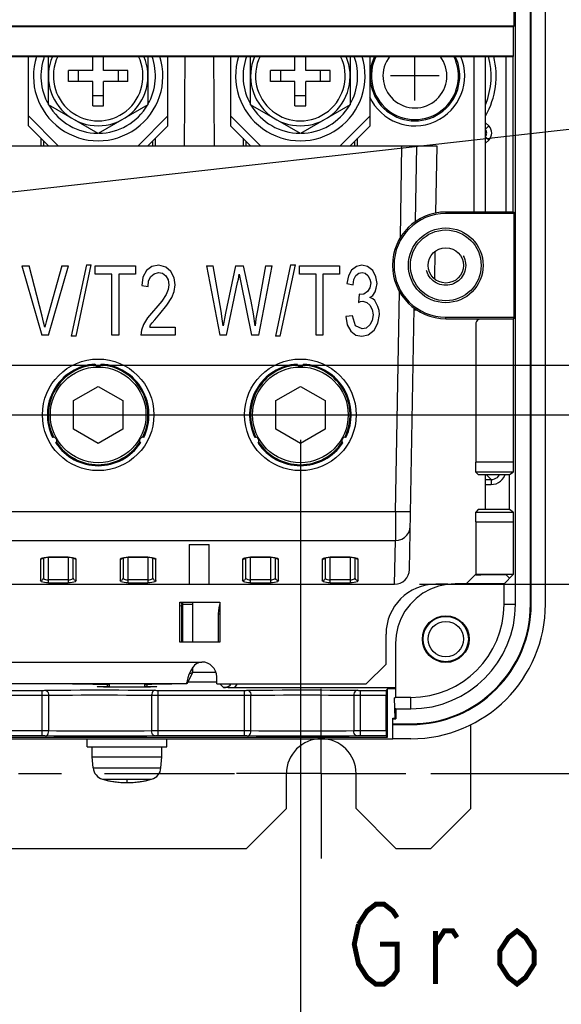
# Model space of a CAD drawing. Extents: x 0 to 420, y 0 to 297.
# Tile 55 of 67: x 335 to 357, y 165 to 205. Entities that reach past the tile are written whole.
import ezdxf

# ---------------------------------------------------------------- set-up
doc = ezdxf.new("R2010")
doc.units = 0
doc.header["$LTSCALE"] = 23.1
doc.linetypes.add('CENTER', pattern=[0.6, 0.375, -0.075, 0.075, -0.075])
doc.linetypes.add('HIDDEN', pattern=[0.2, 0.1, -0.1])
doc.layers.get('0').update_dxf_attribs({"linetype": 'CONTINUOUS'})
for name, color, linetype in [('ALL_AXIS', 7, 'CONTINUOUS'), ('ALL_CURVE', 7, 'CONTINUOUS'), ('ALL_DIM', 7, 'CONTINUOUS'), ('ALL_FEATURES', 7, 'CONTINUOUS'), ('ALL_NOTE', 7, 'CONTINUOUS'), ('DEFAULT_2', 8, 'HIDDEN'), ('OBSTRUCTIVE_DTM', 7, 'CONTINUOUS')]:
    doc.layers.add(name, color=color, linetype=linetype)
doc.dimstyles.get("Standard").update_dxf_attribs({"dimtxt": 2.5, "dimasz": 2.5, "dimexe": 1.25, "dimexo": 0.625, "dimtad": 1, "dimcen": 2.5, "dimazin": 3, "dimtfac": 1, "dimtmove": 0, "dimatfit": 3})

# ---------------------------------------------------------------- blocks, each defined once
blk = doc.blocks.new('_OPEN')
at = {"color": 0, "linetype": 'BYBLOCK'}
for p, q in [((0, 0), (-1, 0.25)), ((-1, -0.25), (0, 0)), ((-1, 0), (0, 0))]:
    blk.add_line(p, q, dxfattribs=at)
blk = doc.blocks.new('*D20')
at = {"layer": 'ALL_DIM', "color": 2, "linetype": 'CONTINUOUS'}
for p, q in [((351.395, 181.993), (376.409, 181.993)), ((375.409, 181.993), (375.409, 178.193)), ((375.409, 174.393), (375.409, 178.193)), ((351.852, 174.393), (376.409, 174.393))]:
    blk.add_line(p, q, dxfattribs=at)
at = {"layer": 'ALL_DIM', "color": 2, "linetype": 'CONTINUOUS', "xscale": 2, "yscale": 2, "zscale": 2}
for p, rotation in [((375.409, 181.993), 90), ((375.409, 174.393), 270)]:
    blk.add_blockref('_OPEN', p, dxfattribs=dict(at, rotation=rotation))
blk = doc.blocks.new('*D21')
at = {"layer": 'ALL_DIM', "color": 2, "linetype": 'CONTINUOUS'}
for p, q in [((315.452, 188.793), (370.409, 188.793)), ((369.409, 188.793), (369.409, 185.393)), ((369.409, 181.993), (369.409, 185.393)), ((351.395, 181.993), (370.409, 181.993))]:
    blk.add_line(p, q, dxfattribs=at)
at = {"layer": 'ALL_DIM', "color": 2, "linetype": 'CONTINUOUS', "xscale": 2, "yscale": 2, "zscale": 2}
for p, rotation in [((369.409, 188.793), 90), ((369.409, 181.993), 270)]:
    blk.add_blockref('_OPEN', p, dxfattribs=dict(at, rotation=rotation))
blk = doc.blocks.new('*D22')
at = {"layer": 'ALL_DIM', "color": 2, "linetype": 'CONTINUOUS'}
for p, q in [((296.692, 190.793), (376.409, 190.793)), ((375.409, 190.793), (375.409, 186.393)), ((375.409, 181.993), (375.409, 186.393)), ((351.395, 181.993), (376.409, 181.993))]:
    blk.add_line(p, q, dxfattribs=at)
at = {"layer": 'ALL_DIM', "color": 2, "linetype": 'CONTINUOUS', "xscale": 2, "yscale": 2, "zscale": 2}
for p, rotation in [((375.409, 190.793), 90), ((375.409, 181.993), 270)]:
    blk.add_blockref('_OPEN', p, dxfattribs=dict(at, rotation=rotation))
blk = doc.blocks.new('*D32')
at = {"layer": 'ALL_DIM', "color": 2, "linetype": 'CONTINUOUS'}
for p, q in [((330.372, 187.793), (330.372, 131.748)), ((346.612, 187.793), (346.612, 131.748)), ((330.372, 132.748), (325.372, 132.748)), ((325.372, 132.748), (338.492, 132.748)), ((382.12, 132.748), (338.492, 132.748)), ((346.612, 132.748), (382.12, 132.748))]:
    blk.add_line(p, q, dxfattribs=at)
at = {"layer": 'ALL_DIM', "color": 2, "linetype": 'CONTINUOUS', "xscale": 2, "yscale": 2, "zscale": 2}
blk.add_blockref('_OPEN', (330.372, 132.748), dxfattribs=at)
at = {"layer": 'ALL_DIM', "color": 2, "linetype": 'CONTINUOUS', "xscale": 2, "yscale": 2, "zscale": 2, "rotation": 180}
blk.add_blockref('_OPEN', (346.612, 132.748), dxfattribs=at)

msp = doc.modelspace()

# ---------------------------------------------------------------- linework, layer by layer
at = {"color": 7, "linetype": 'CONTINUOUS'}
for p, q in [((350.322, 176.621), (350.423, 176.621)), ((350.322, 175.793), (350.322, 176.621)), ((350.322, 176.611), (350.424, 176.611)), ((350.322, 176.593), (350.442, 176.593)), ((350.322, 176.393), (351.052, 176.393)), ((350.322, 176.361), (351.052, 176.361)), ((351.052, 175.793), (350.322, 175.793))]:
    msp.add_line(p, q, dxfattribs=at)
at = {"layer": 'ALL_AXIS', "color": 7, "linetype": 'CONTINUOUS'}
for p, q in [((336.492, 201.238), (336.492, 203.172)), ((340.492, 203.172), (340.492, 201.238)), ((344.612, 201.238), (344.612, 203.172)), ((348.612, 203.172), (348.612, 201.238)), ((338.492, 200.083), (336.492, 201.238)), ((340.492, 201.238), (338.492, 200.083)), ((346.612, 200.083), (344.612, 201.238)), ((348.612, 201.238), (346.612, 200.083)), ((338.943, 177.866), (338.943, 177.993)), ((340.361, 177.866), (340.361, 177.993)), ((338.052, 175.473), (338.052, 175.793)), ((338.052, 175.473), (341.252, 175.473)), ((338.252, 175.073), (338.252, 175.473)), ((341.052, 175.073), (341.052, 175.473)), ((341.252, 175.473), (341.252, 175.793)), ((338.252, 175.073), (341.052, 175.073)), ((338.291, 174.625), (338.252, 175.073)), ((341.013, 174.625), (341.052, 175.073))]:
    msp.add_line(p, q, dxfattribs=at)
at = {"layer": 'ALL_AXIS', "color": 7, "linetype": 'CENTER'}
for p, q in [((347.452, 174.393), (347.452, 177.793)), ((269.452, 174.393), (343.965, 174.393)), ((347.452, 174.393), (344.052, 174.393)), ((347.452, 174.393), (350.852, 174.393)), ((347.452, 174.393), (347.452, 170.993))]:
    msp.add_line(p, q, dxfattribs=at)
at = {"layer": 'ALL_AXIS', "color": 9, "linetype": 'CONTINUOUS'}
for p, q in [((338.291, 174.625), (341.013, 174.625)), ((338.667, 174.17), (340.637, 174.17))]:
    msp.add_line(p, q, dxfattribs=at)
at = {"layer": 'ALL_AXIS', "color": 7, "linetype": 'CONTINUOUS'}
for centre, radius, start, end in [((338.492, 202.393), 2.6, 162.5384, 17.4616), ((338.492, 202.393), 2.3, 160.0792, 209.5918), ((338.492, 202.393), 2, 156.8641, 23.1359), ((338.492, 202.393), 2.3, 330.4082, 19.9208), ((346.612, 202.393), 2.6, 162.5384, 17.4616), ((346.612, 202.393), 2.3, 160.0792, 209.5918), ((346.612, 202.393), 2, 156.8641, 23.1359), ((346.612, 202.393), 2.3, 330.4082, 19.9208), ((351.212, 202.393), 2, 204.5325, 23.1217), ((351.212, 202.393), 1.8, 154.0787, 25.9213), ((338.492, 202.393), 2.3, 210.4082, 269.5918), ((338.492, 202.393), 2.3, 270.4082, 329.5918), ((346.612, 202.393), 2.3, 210.4082, 269.5918), ((346.612, 202.393), 2.3, 270.4082, 329.5918), ((351.052, 181.193), 5.4, 270, 360), ((338.809, 174.67), 0.52, 185, 254.1191), ((340.495, 174.67), 0.52, 285.8809, 355), ((339.652, 177.633), 3.6, 254.1191, 285.8809)]:
    msp.add_arc(centre, radius, start, end, dxfattribs=at)
at = {"layer": 'ALL_AXIS', "color": 9, "linetype": 'CONTINUOUS'}
for radius, start, end in [(1.749, 153.1461, 26.8539), (1.282, 141.904, 38.096)]:
    msp.add_arc((351.212, 202.393), radius, start, end, dxfattribs=at)
at = {"layer": 'ALL_AXIS', "color": 3, "linetype": 'CONTINUOUS'}
msp.add_arc((347.452, 174.393), 1.4, 0, 180, dxfattribs=at)
at = {"layer": 'ALL_CURVE', "color": 40, "linetype": 'CONTINUOUS'}
for p, q in [((351.212, 201.413), (351.212, 203.172)), ((352.192, 202.393), (350.232, 202.393)), ((339.652, 174.033), (339.652, 174.132))]:
    msp.add_line(p, q, dxfattribs=at)
msp.add_arc((339.652, 177.633), 3.6, 256.5066, 283.4934, dxfattribs=at)
at = {"layer": 'ALL_FEATURES', "color": 7, "linetype": 'CONTINUOUS'}
for p, q in [((355.852, 181.193), (355.852, 235.902)), ((355.884, 181.193), (355.884, 235.897)), ((356.452, 181.193), (356.452, 235.808)), ((355.183, 219.596), (355.183, 204.393)), ((355.252, 181.193), (355.252, 219.662)), ((355.183, 204.393), (261.721, 204.393)), ((355.173, 204.372), (261.732, 204.372)), ((355.183, 204.393), (355.173, 204.372)), ((355.173, 203.193), (355.173, 204.372)), ((355.173, 203.193), (261.732, 203.193)), ((261.742, 203.172), (355.162, 203.172)), ((335.692, 200.393), (335.692, 203.172)), ((338.272, 202.613), (338.272, 203.172)), ((338.712, 202.613), (338.712, 203.172)), ((341.292, 200.393), (341.292, 203.172)), ((341.954, 199.593), (341.985, 203.172)), ((343.119, 203.172), (343.15, 199.593)), ((343.812, 203.172), (343.812, 200.393)), ((346.392, 202.613), (346.392, 203.172)), ((346.832, 202.613), (346.832, 203.172)), ((349.412, 200.393), (349.412, 203.172)), ((353.592, 196.933), (353.592, 203.172)), ((354.864, 203.172), (354.864, 196.947)), ((355.162, 203.172), (355.173, 203.193)), ((355.162, 196.947), (355.162, 203.172)), ((338.272, 202.613), (337.296, 202.613)), ((337.296, 202.173), (337.296, 202.613)), ((337.692, 202.613), (337.692, 202.173)), ((339.688, 202.613), (338.712, 202.613)), ((339.292, 202.613), (339.292, 202.173)), ((339.688, 202.173), (339.688, 202.613)), ((346.392, 202.613), (345.416, 202.613)), ((345.416, 202.173), (345.416, 202.613)), ((345.812, 202.613), (345.812, 202.173)), ((347.808, 202.613), (346.832, 202.613)), ((347.412, 202.613), (347.412, 202.173)), ((347.808, 202.173), (347.808, 202.613)), ((338.272, 202.173), (337.296, 202.173)), ((338.272, 201.197), (338.272, 202.173)), ((339.688, 202.173), (338.712, 202.173)), ((338.712, 201.197), (338.712, 202.173)), ((346.392, 202.173), (345.416, 202.173)), ((346.392, 201.197), (346.392, 202.173)), ((347.808, 202.173), (346.832, 202.173)), ((346.832, 201.197), (346.832, 202.173)), ((338.712, 201.593), (338.272, 201.593)), ((346.832, 201.593), (346.392, 201.593)), ((338.272, 201.197), (338.712, 201.197)), ((346.392, 201.197), (346.832, 201.197)), ((335.692, 200.793), (336.892, 199.593)), ((340.092, 199.593), (341.292, 200.793)), ((343.812, 200.793), (345.012, 199.593)), ((348.212, 199.593), (349.412, 200.793)), ((335.692, 200.393), (336.492, 199.593)), ((340.492, 199.593), (341.292, 200.393)), ((343.812, 200.393), (344.612, 199.593)), ((348.612, 199.593), (349.412, 200.393)), ((264.812, 199.593), (352.092, 199.593)), ((336.192, 199.893), (336.192, 199.593)), ((340.792, 199.593), (340.792, 199.893)), ((344.312, 199.893), (344.312, 199.593)), ((348.912, 199.593), (348.912, 199.893)), ((351.239, 196.555), (351.292, 199.593)), ((352.092, 199.593), (352.045, 196.889)), ((354.843, 196.933), (352.452, 196.933)), ((355.203, 196.873), (352.452, 196.873)), ((354.843, 196.933), (354.864, 196.947)), ((354.864, 196.947), (355.162, 196.947)), ((355.162, 196.947), (355.252, 196.884)), ((355.252, 196.884), (355.203, 196.873)), ((355.203, 192.713), (355.203, 196.873)), ((352.018, 195.351), (351.999, 194.248)), ((335.428, 194.777), (335.716, 194.777)), ((335.428, 194.777), (336.228, 191.993)), ((336.244, 192.755), (335.716, 194.777)), ((337.029, 194.777), (336.404, 192.525)), ((336.5, 191.993), (337.3, 194.777)), ((337.029, 194.777), (337.3, 194.777)), ((338.02, 194.813), (337.412, 191.957)), ((337.604, 191.957), (338.212, 194.813)), ((338.02, 194.813), (338.212, 194.813)), ((338.372, 194.777), (339.988, 194.777)), ((338.372, 194.44), (338.372, 194.777)), ((339.044, 194.44), (338.372, 194.44)), ((339.044, 191.993), (339.044, 194.44)), ((339.988, 194.44), (339.316, 194.44)), ((339.316, 194.44), (339.316, 191.993)), ((339.988, 194.777), (339.988, 194.44)), ((340.436, 194.582), (340.292, 194.316)), ((340.644, 194.742), (340.436, 194.582)), ((340.612, 194.351), (340.74, 194.458)), ((340.932, 194.795), (340.644, 194.742)), ((340.74, 194.458), (340.916, 194.511)), ((340.916, 194.511), (341.076, 194.476)), ((341.204, 194.724), (340.932, 194.795)), ((341.076, 194.476), (341.204, 194.369)), ((341.412, 194.547), (341.204, 194.724)), ((341.54, 194.298), (341.412, 194.547)), ((342.844, 194.777), (343.116, 194.777)), ((342.844, 194.777), (343.372, 191.993)), ((343.436, 192.95), (343.116, 194.777)), ((344.012, 194.777), (343.612, 192.88)), ((344.012, 194.777), (344.332, 194.777)), ((344.124, 194.245), (344.156, 194.44)), ((344.156, 194.44), (344.22, 194.103)), ((344.636, 193.358), (344.332, 194.777)), ((345.212, 194.777), (344.892, 192.986)), ((344.94, 191.993), (345.484, 194.777)), ((345.212, 194.777), (345.484, 194.777)), ((346.22, 194.813), (345.612, 191.957)), ((345.804, 191.957), (346.412, 194.813)), ((346.22, 194.813), (346.412, 194.813)), ((346.572, 194.777), (348.188, 194.777)), ((346.572, 194.44), (346.572, 194.777)), ((347.244, 194.44), (346.572, 194.44)), ((347.244, 191.993), (347.244, 194.44)), ((348.188, 194.44), (347.516, 194.44)), ((347.516, 194.44), (347.516, 191.993)), ((348.188, 194.777), (348.188, 194.44)), ((348.668, 194.6), (348.54, 194.369)), ((348.86, 194.742), (348.668, 194.6)), ((348.844, 194.387), (348.956, 194.476)), ((349.084, 194.795), (348.86, 194.742)), ((348.956, 194.476), (349.1, 194.511)), ((349.308, 194.742), (349.084, 194.795)), ((349.1, 194.511), (349.212, 194.476)), ((349.212, 194.476), (349.324, 194.387)), ((349.516, 194.582), (349.308, 194.742)), ((349.644, 194.334), (349.516, 194.582)), ((340.292, 194.316), (340.244, 193.979)), ((340.5, 193.944), (340.516, 194.174)), ((340.516, 194.174), (340.612, 194.351)), ((341.204, 194.369), (341.3, 194.21)), ((341.3, 194.21), (341.332, 194.014)), ((341.588, 194.014), (341.54, 194.298)), ((343.644, 191.993), (344.092, 194.103)), ((344.092, 194.103), (344.124, 194.245)), ((344.22, 194.103), (344.652, 191.993)), ((348.54, 194.369), (348.476, 194.068)), ((348.476, 194.068), (348.732, 194.014)), ((348.732, 194.014), (348.764, 194.227)), ((348.764, 194.227), (348.844, 194.387)), ((349.324, 194.387), (349.404, 194.245)), ((349.404, 194.245), (349.436, 194.085)), ((349.436, 194.085), (349.404, 193.89)), ((349.692, 194.068), (349.644, 194.334)), ((349.66, 193.873), (349.692, 194.068)), ((340.244, 193.979), (340.5, 193.944)), ((341.3, 193.819), (341.22, 193.624)), ((341.332, 194.014), (341.3, 193.819)), ((341.444, 193.5), (341.54, 193.748)), ((341.54, 193.748), (341.588, 194.014)), ((348.972, 193.642), (348.94, 193.305)), ((349.004, 193.624), (348.972, 193.642)), ((349.164, 193.642), (349.004, 193.624)), ((349.308, 193.748), (349.164, 193.642)), ((349.404, 193.89), (349.308, 193.748)), ((349.516, 193.589), (349.612, 193.731)), ((349.612, 193.731), (349.66, 193.873)), ((341.044, 193.358), (340.472, 192.691)), ((341.22, 193.624), (341.044, 193.358)), ((341.252, 193.199), (341.444, 193.5)), ((344.732, 192.844), (344.636, 193.358)), ((348.94, 193.305), (349.02, 193.341)), ((349.02, 193.341), (349.116, 193.358)), ((349.116, 193.358), (349.276, 193.305)), ((349.276, 193.305), (349.404, 193.199)), ((349.404, 193.5), (349.516, 193.589)), ((349.516, 193.447), (349.404, 193.5)), ((349.596, 193.376), (349.516, 193.447)), ((349.66, 193.27), (349.596, 193.376)), ((349.724, 193.146), (349.66, 193.27)), ((340.964, 192.844), (341.252, 193.199)), ((343.468, 192.649), (343.436, 192.95)), ((343.612, 192.88), (343.516, 192.365)), ((344.892, 192.986), (344.828, 192.649)), ((349.404, 193.199), (349.5, 193.021)), ((349.5, 193.021), (349.532, 192.809)), ((349.772, 192.986), (349.724, 193.146)), ((349.788, 192.826), (349.772, 192.986)), ((350.995, 182.582), (351.178, 193.079)), ((351.302, 192.993), (351.177, 192.993)), ((336.292, 192.507), (336.244, 192.755)), ((336.356, 192.312), (336.292, 192.507)), ((336.404, 192.525), (336.356, 192.312)), ((340.472, 192.691), (340.308, 192.418)), ((340.596, 192.401), (340.66, 192.489)), ((340.66, 192.489), (340.772, 192.613)), ((340.772, 192.613), (340.964, 192.844)), ((343.516, 192.365), (343.468, 192.649)), ((344.796, 192.365), (344.732, 192.844)), ((344.828, 192.649), (344.796, 192.365)), ((348.7, 192.773), (348.444, 192.738)), ((348.444, 192.738), (348.492, 192.401)), ((348.828, 192.365), (348.7, 192.773)), ((349.5, 192.578), (349.404, 192.401)), ((349.532, 192.809), (349.5, 192.578)), ((349.58, 192.188), (349.724, 192.472)), ((349.724, 192.472), (349.788, 192.826)), ((352.452, 192.713), (355.203, 192.713)), ((352.452, 192.653), (354.843, 192.653)), ((355.162, 192.638), (353.852, 192.638)), ((354.864, 192.638), (354.843, 192.653)), ((355.252, 192.701), (355.162, 192.638)), ((355.162, 192.638), (355.162, 186.893)), ((355.252, 192.701), (355.203, 192.713)), ((340.228, 192.188), (340.212, 191.993)), ((340.308, 192.418), (340.228, 192.188)), ((340.564, 192.312), (340.596, 192.401)), ((340.564, 192.312), (341.588, 192.312)), ((341.588, 192.312), (341.588, 191.993)), ((348.492, 192.401), (348.636, 192.152)), ((348.636, 192.152), (348.844, 191.993)), ((349.1, 192.241), (348.828, 192.365)), ((349.26, 192.277), (349.1, 192.241)), ((349.404, 192.401), (349.26, 192.277)), ((349.34, 192.011), (349.58, 192.188)), ((353.652, 192.438), (353.652, 186.893)), ((336.5, 191.993), (336.228, 191.993)), ((337.604, 191.957), (337.412, 191.957)), ((339.316, 191.993), (339.044, 191.993)), ((341.588, 191.993), (340.212, 191.993)), ((343.644, 191.993), (343.372, 191.993)), ((344.94, 191.993), (344.652, 191.993)), ((345.804, 191.957), (345.612, 191.957)), ((347.516, 191.993), (347.244, 191.993)), ((348.844, 191.993), (349.084, 191.957)), ((349.084, 191.957), (349.34, 192.011)), ((337.501, 189.365), (338.492, 189.937)), ((338.492, 189.937), (339.483, 189.365)), ((345.621, 189.365), (346.612, 189.937)), ((346.612, 189.937), (347.603, 189.365)), ((337.501, 188.221), (337.501, 189.365)), ((339.483, 189.365), (339.483, 188.221)), ((345.621, 188.221), (345.621, 189.365)), ((347.603, 189.365), (347.603, 188.221)), ((338.492, 187.649), (337.501, 188.221)), ((339.483, 188.221), (338.492, 187.649)), ((346.612, 187.649), (345.621, 188.221)), ((347.603, 188.221), (346.612, 187.649)), ((353.757, 186.393), (353.657, 186.493)), ((353.757, 186.393), (355.014, 186.393)), ((355.012, 186.393), (355.155, 186.493)), ((355.012, 184.993), (355.012, 186.393)), ((353.757, 184.993), (353.657, 184.893)), ((355.012, 184.993), (353.757, 184.993)), ((355.155, 184.893), (355.012, 184.993)), ((353.652, 184.493), (353.652, 182.381)), ((355.162, 184.493), (355.162, 182.381)), ((342.152, 183.593), (342.952, 183.593)), ((342.152, 183.593), (342.152, 181.993)), ((342.952, 181.993), (342.952, 183.593)), ((336.292, 183.057), (336.292, 182.256)), ((336.492, 183.08), (337.292, 183.08)), ((337.292, 183.08), (337.348, 183.078)), ((337.492, 182.256), (337.492, 183.057)), ((339.492, 183.057), (339.492, 182.256)), ((339.692, 183.08), (340.492, 183.08)), ((340.492, 183.08), (340.548, 183.078)), ((340.692, 182.256), (340.692, 183.057)), ((344.412, 183.057), (344.412, 182.256)), ((344.612, 183.08), (345.412, 183.08)), ((345.412, 183.08), (345.468, 183.078)), ((345.612, 182.256), (345.612, 183.057)), ((347.612, 183.057), (347.612, 182.256)), ((347.812, 183.08), (348.612, 183.08)), ((348.612, 183.08), (348.668, 183.078)), ((348.812, 182.256), (348.812, 183.057)), ((355.162, 182.381), (353.652, 182.381)), ((353.659, 182.37), (353.652, 182.381)), ((354.878, 182.367), (353.859, 182.367)), ((355.162, 182.381), (354.795, 182.014)), ((355.013, 182.232), (354.878, 182.367)), ((266.509, 181.993), (350.395, 181.993)), ((354.795, 182.014), (352.831, 182.014)), ((354.795, 181.193), (354.795, 182.014)), ((350.431, 179.614), (350.431, 177.45)), ((350.431, 177.842), (343.973, 177.842)), ((350.052, 176.108), (350.052, 177.536)), ((350.112, 177.793), (350.056, 177.736)), ((350.431, 177.793), (350.112, 177.793)), ((350.112, 175.851), (350.112, 177.793)), ((350.423, 177.442), (350.395, 177.442)), ((350.424, 176.607), (350.395, 177.442)), ((350.431, 177.45), (350.423, 177.442)), ((351.052, 177.45), (350.431, 177.45)), ((350.423, 177.011), (350.41, 177.011)), ((350.442, 176.993), (350.423, 177.011)), ((350.424, 176.611), (350.423, 177.011)), ((350.442, 176.993), (351.052, 176.993)), ((350.442, 176.993), (350.442, 176.593)), ((350.424, 176.611), (350.442, 176.593)), ((350.112, 175.851), (350.056, 175.908)), ((266.583, 175.793), (350.322, 175.793)), ((333.369, 175.851), (350.112, 175.851))]:
    msp.add_line(p, q, dxfattribs=at)
at = {"layer": 'ALL_FEATURES', "color": 3, "linetype": 'CONTINUOUS'}
for p, q in [((354.052, 196.933), (354.052, 203.172)), ((354.052, 192.638), (354.052, 192.653)), ((354.052, 184.993), (354.052, 186.393)), ((353.273, 182.014), (353.652, 182.393)), ((352.538, 181.993), (352.052, 181.993)), ((341.772, 181.273), (343.372, 181.273)), ((341.772, 179.673), (341.772, 181.273)), ((343.372, 181.273), (343.372, 179.673)), ((350.052, 178.793), (350.052, 179.993)), ((343.372, 179.673), (341.772, 179.673)), ((349.252, 177.993), (350.052, 178.793)), ((343.252, 177.993), (343.252, 178.273)), ((342.052, 177.993), (274.852, 177.993)), ((342.052, 177.993), (342.052, 178.049)), ((343.252, 177.993), (349.252, 177.993)), ((353.452, 172.993), (353.452, 176.359)), ((346.052, 172.993), (346.052, 174.393)), ((348.852, 172.993), (348.852, 174.393)), ((344.452, 171.393), (346.052, 172.993)), ((348.852, 172.993), (350.452, 171.393)), ((351.852, 171.393), (353.452, 172.993)), ((326.375, 171.393), (344.452, 171.393)), ((350.452, 171.393), (351.852, 171.393))]:
    msp.add_line(p, q, dxfattribs=at)
at = {"layer": 'ALL_FEATURES', "color": 9, "linetype": 'CONTINUOUS'}
for p, q in [((354.177, 200.389), (354.052, 200.514)), ((354.177, 200.389), (354.052, 200.264)), ((336.312, 199.593), (336.312, 199.773)), ((340.672, 199.773), (340.672, 199.593)), ((344.432, 199.593), (344.432, 199.773)), ((348.792, 199.773), (348.792, 199.593)), ((350.628, 195.905), (350.692, 199.593)), ((354.178, 199.823), (354.052, 199.949)), ((354.052, 199.698), (354.178, 199.823)), ((352.452, 196.933), (352.452, 196.873)), ((350.436, 184.907), (350.59, 193.742)), ((352.452, 192.653), (352.452, 192.713)), ((355.162, 186.893), (353.652, 186.893)), ((355.155, 186.493), (353.657, 186.493)), ((354.052, 186.196), (354.272, 186.196)), ((354.076, 186.393), (354.272, 186.196)), ((354.272, 186.196), (354.272, 185.996)), ((354.052, 185.996), (354.272, 185.996)), ((350.436, 184.907), (311.572, 184.907)), ((351.036, 184.897), (350.436, 184.907)), ((353.657, 184.893), (355.155, 184.893)), ((353.652, 184.493), (355.162, 184.493)), ((310.99, 183.748), (350.426, 183.748)), ((350.395, 181.993), (350.426, 183.748)), ((336.172, 182.998), (336.172, 182.14)), ((336.268, 183.059), (336.334, 183.072)), ((337.292, 183.084), (336.492, 183.084)), ((336.492, 182.055), (336.492, 183.084)), ((337.292, 183.084), (337.292, 182.055)), ((337.45, 183.072), (337.516, 183.059)), ((337.612, 182.14), (337.612, 182.998)), ((339.372, 182.998), (339.372, 182.14)), ((339.468, 183.059), (339.534, 183.072)), ((340.492, 183.084), (339.692, 183.084)), ((339.692, 182.055), (339.692, 183.084)), ((340.492, 183.084), (340.492, 182.055)), ((340.65, 183.072), (340.716, 183.059)), ((340.812, 182.14), (340.812, 182.998)), ((344.292, 182.998), (344.292, 182.14)), ((344.388, 183.059), (344.454, 183.072)), ((345.412, 183.084), (344.612, 183.084)), ((344.612, 182.055), (344.612, 183.084)), ((345.412, 183.084), (345.412, 182.055)), ((345.57, 183.072), (345.636, 183.059)), ((345.732, 182.14), (345.732, 182.998)), ((347.492, 182.998), (347.492, 182.14)), ((347.588, 183.059), (347.654, 183.072)), ((348.612, 183.084), (347.812, 183.084)), ((347.812, 182.055), (347.812, 183.084)), ((348.612, 183.084), (348.612, 182.055)), ((348.77, 183.072), (348.836, 183.059)), ((348.932, 182.14), (348.932, 182.998)), ((337.292, 182.171), (336.492, 182.171)), ((336.492, 182.055), (337.292, 182.055)), ((340.492, 182.171), (339.692, 182.171)), ((339.692, 182.055), (340.492, 182.055)), ((345.412, 182.171), (344.612, 182.171)), ((344.612, 182.055), (345.412, 182.055)), ((348.612, 182.171), (347.812, 182.171)), ((347.812, 182.055), (348.612, 182.055)), ((341.802, 181.273), (341.825, 181.243)), ((341.852, 181.143), (341.894, 181.186)), ((341.852, 179.673), (341.852, 181.143)), ((342.294, 181.186), (341.894, 181.186)), ((341.894, 179.673), (341.894, 181.186)), ((342.294, 181.186), (342.287, 181.273)), ((342.294, 179.673), (342.294, 181.186)), ((354.795, 181.193), (355.252, 181.193)), ((355.884, 181.193), (355.852, 181.193)), ((343.316, 180.81), (343.372, 180.81)), ((343.316, 180.81), (343.316, 179.673)), ((274.252, 178.873), (342.652, 178.873)), ((342.294, 178.458), (342.294, 178.661)), ((342.094, 178.058), (342.294, 178.458)), ((342.294, 178.458), (342.136, 178.379)), ((343.219, 178.458), (342.294, 178.458)), ((342.094, 178.058), (342.052, 178.016)), ((342.094, 178.058), (342.054, 178.064)), ((343.252, 178.058), (342.094, 178.058)), ((343.381, 177.993), (343.529, 177.845)), ((332.78, 177.736), (336.244, 177.736)), ((332.78, 177.536), (336.244, 177.536)), ((336.244, 175.908), (336.244, 177.736)), ((336.505, 176.107), (336.505, 177.537)), ((340.64, 177.537), (340.64, 176.107)), ((340.9, 177.736), (344.364, 177.736)), ((340.9, 175.908), (340.9, 177.736)), ((340.9, 177.536), (344.364, 177.536)), ((344.364, 175.908), (344.364, 177.736)), ((344.625, 176.107), (344.625, 177.537)), ((348.76, 177.537), (348.76, 176.107)), ((349.02, 177.736), (350.056, 177.736)), ((349.02, 175.908), (349.02, 177.736)), ((349.02, 177.536), (350.052, 177.536)), ((351.052, 176.993), (351.052, 177.45)), ((351.052, 176.361), (351.052, 176.393)), ((336.244, 176.108), (332.78, 176.108)), ((336.244, 175.908), (332.78, 175.908)), ((344.364, 176.108), (340.9, 176.108)), ((344.364, 175.908), (340.9, 175.908)), ((350.052, 176.108), (349.02, 176.108)), ((350.056, 175.908), (349.02, 175.908))]:
    msp.add_line(p, q, dxfattribs=at)
for points in [[(354.178, 199.823), (354.228, 199.884), (354.264, 199.953), (354.287, 200.027), (354.295, 200.104), (354.287, 200.182), (354.266, 200.255), (354.23, 200.325), (354.177, 200.389)], [(354.272, 185.996), (354.373, 186.005), (354.471, 186.03), (354.564, 186.072), (354.648, 186.128), (354.721, 186.198), (354.781, 186.279), (354.828, 186.37), (354.835, 186.393)], [(354.272, 186.196), (354.339, 186.202), (354.405, 186.219), (354.467, 186.247), (354.522, 186.284), (354.571, 186.331), (354.612, 186.385), (354.616, 186.393)], [(350.436, 184.907), (350.434, 184.686), (350.433, 184.471), (350.431, 184.269), (350.43, 184.09), (350.428, 183.94), (350.427, 183.825), (350.426, 183.748)], [(350.426, 183.748), (350.556, 183.762), (350.682, 183.803), (350.796, 183.871), (350.891, 183.962), (350.963, 184.07), (351.009, 184.191), (351.025, 184.317)], [(336.172, 182.998), (336.184, 183.021), (336.217, 183.041), (336.268, 183.059)], [(336.243, 183.02), (336.209, 183.004), (336.172, 182.998)], [(336.272, 183.051), (336.269, 183.046), (336.243, 183.02)], [(336.334, 183.072), (336.411, 183.081), (336.492, 183.084)], [(337.292, 183.084), (337.373, 183.081), (337.45, 183.072)], [(337.612, 182.998), (337.575, 183.004), (337.542, 183.02), (337.515, 183.046), (337.512, 183.051)], [(337.516, 183.059), (337.568, 183.041), (337.601, 183.021), (337.612, 182.998)], [(339.372, 182.998), (339.384, 183.021), (339.417, 183.041), (339.468, 183.059)], [(339.372, 182.998), (339.408, 183.003), (339.442, 183.02), (339.47, 183.046), (339.472, 183.051)], [(339.534, 183.072), (339.611, 183.081), (339.692, 183.084)], [(340.492, 183.084), (340.573, 183.081), (340.65, 183.072)], [(340.812, 182.998), (340.775, 183.004), (340.742, 183.02), (340.715, 183.046), (340.712, 183.051)], [(340.716, 183.059), (340.768, 183.041), (340.801, 183.021), (340.812, 182.998)], [(344.292, 182.998), (344.304, 183.021), (344.337, 183.041), (344.388, 183.059)], [(344.292, 182.998), (344.328, 183.003), (344.362, 183.02), (344.39, 183.046), (344.392, 183.051)], [(344.454, 183.072), (344.531, 183.081), (344.612, 183.084)], [(345.412, 183.084), (345.493, 183.081), (345.57, 183.072)], [(345.732, 182.998), (345.695, 183.004), (345.662, 183.02), (345.635, 183.046), (345.632, 183.051)], [(345.636, 183.059), (345.688, 183.041), (345.721, 183.021), (345.732, 182.998)], [(347.492, 182.998), (347.504, 183.021), (347.537, 183.041), (347.588, 183.059)], [(347.492, 182.998), (347.528, 183.003), (347.562, 183.02), (347.59, 183.046), (347.592, 183.051)], [(347.654, 183.072), (347.731, 183.081), (347.812, 183.084)], [(348.612, 183.084), (348.693, 183.081), (348.77, 183.072)], [(348.932, 182.998), (348.895, 183.004), (348.862, 183.02), (348.835, 183.046), (348.832, 183.051)], [(348.836, 183.059), (348.888, 183.041), (348.921, 183.021), (348.932, 182.998)], [(336.292, 182.256), (336.287, 182.222), (336.27, 182.189), (336.242, 182.162), (336.208, 182.146), (336.172, 182.14)], [(336.292, 182.256), (336.303, 182.229), (336.333, 182.204), (336.378, 182.186), (336.433, 182.175), (336.492, 182.171)], [(337.292, 182.171), (337.342, 182.174), (337.389, 182.182), (337.43, 182.194), (337.463, 182.212), (337.485, 182.233), (337.492, 182.256)], [(337.612, 182.14), (337.576, 182.146), (337.542, 182.162), (337.515, 182.189), (337.498, 182.222), (337.492, 182.256)], [(339.492, 182.256), (339.487, 182.222), (339.47, 182.189), (339.442, 182.162), (339.408, 182.146), (339.372, 182.14)], [(339.492, 182.256), (339.503, 182.229), (339.533, 182.204), (339.578, 182.186), (339.633, 182.175), (339.692, 182.171)], [(340.492, 182.171), (340.542, 182.174), (340.589, 182.182), (340.63, 182.195), (340.663, 182.212), (340.685, 182.233), (340.692, 182.257)], [(340.812, 182.14), (340.776, 182.146), (340.742, 182.162), (340.715, 182.189), (340.698, 182.222), (340.692, 182.256)], [(344.412, 182.256), (344.407, 182.222), (344.39, 182.189), (344.362, 182.162), (344.328, 182.146), (344.292, 182.14)], [(344.412, 182.257), (344.423, 182.229), (344.453, 182.205), (344.498, 182.186), (344.553, 182.175), (344.612, 182.171)], [(345.412, 182.171), (345.462, 182.174), (345.509, 182.182), (345.55, 182.195), (345.583, 182.212), (345.605, 182.233), (345.612, 182.257)], [(345.732, 182.14), (345.696, 182.146), (345.662, 182.162), (345.635, 182.189), (345.618, 182.222), (345.612, 182.256)], [(347.612, 182.256), (347.607, 182.222), (347.59, 182.189), (347.562, 182.162), (347.528, 182.146), (347.492, 182.14)], [(347.612, 182.256), (347.623, 182.229), (347.653, 182.204), (347.698, 182.186), (347.753, 182.175), (347.812, 182.171)], [(348.612, 182.171), (348.662, 182.174), (348.709, 182.182), (348.75, 182.194), (348.783, 182.212), (348.805, 182.233), (348.812, 182.256)], [(348.932, 182.14), (348.896, 182.146), (348.862, 182.162), (348.835, 182.189), (348.818, 182.222), (348.812, 182.256)], [(336.492, 182.055), (336.412, 182.057), (336.335, 182.066), (336.268, 182.079), (336.217, 182.097), (336.184, 182.118), (336.172, 182.14)], [(337.612, 182.14), (337.601, 182.118), (337.568, 182.097), (337.516, 182.079), (337.449, 182.066), (337.372, 182.057), (337.292, 182.055)], [(339.692, 182.055), (339.612, 182.057), (339.535, 182.066), (339.468, 182.079), (339.417, 182.097), (339.384, 182.118), (339.372, 182.14)], [(340.812, 182.14), (340.801, 182.118), (340.768, 182.097), (340.716, 182.079), (340.649, 182.066), (340.572, 182.057), (340.492, 182.055)], [(344.612, 182.055), (344.532, 182.057), (344.455, 182.066), (344.388, 182.079), (344.337, 182.097), (344.304, 182.118), (344.292, 182.14)], [(345.732, 182.14), (345.721, 182.118), (345.688, 182.097), (345.636, 182.079), (345.569, 182.066), (345.492, 182.057), (345.412, 182.055)], [(347.812, 182.055), (347.732, 182.057), (347.655, 182.066), (347.588, 182.079), (347.537, 182.097), (347.504, 182.118), (347.492, 182.14)], [(348.932, 182.14), (348.921, 182.118), (348.888, 182.097), (348.836, 182.079), (348.769, 182.066), (348.692, 182.057), (348.612, 182.055)], [(341.772, 181.134), (341.822, 181.138), (341.852, 181.143)], [(341.825, 181.243), (341.845, 181.195), (341.852, 181.143)], [(341.894, 181.186), (341.891, 181.221), (341.883, 181.254), (341.874, 181.273)], [(343.372, 181.22), (343.333, 181.042), (343.316, 180.81)], [(338.943, 177.972), (338.605, 177.973), (338.282, 177.976), (337.981, 177.979), (337.707, 177.983), (337.465, 177.987), (337.257, 177.992), (337.231, 177.993)], [(341.674, 177.993), (341.658, 177.992), (341.454, 177.987), (341.214, 177.983), (340.941, 177.979), (340.642, 177.976), (340.361, 177.974)], [(343.529, 177.845), (343.605, 177.852), (343.676, 177.873), (343.739, 177.905), (343.792, 177.944), (343.837, 177.991), (343.839, 177.993)], [(343.973, 177.842), (344.025, 177.909), (344.068, 177.982), (344.072, 177.993)], [(336.244, 177.736), (336.279, 177.736), (336.312, 177.736), (336.345, 177.737), (336.697, 177.741)], [(336.244, 177.536), (336.314, 177.536), (336.38, 177.536), (336.445, 177.537), (336.505, 177.537)], [(336.374, 177.737), (336.408, 177.73), (336.439, 177.709), (336.466, 177.678), (336.487, 177.636), (336.5, 177.588), (336.505, 177.537)], [(336.505, 177.537), (336.808, 177.541), (337.124, 177.545), (337.462, 177.548), (337.814, 177.55), (338.176, 177.551), (338.542, 177.551), (338.909, 177.551), (339.273, 177.55), (339.626, 177.548), (339.976, 177.545), (340.319, 177.542), (340.64, 177.537)], [(336.697, 177.741), (337.033, 177.745), (337.392, 177.747), (337.766, 177.75), (338.151, 177.751), (338.54, 177.751), (338.93, 177.751), (339.317, 177.75), (339.692, 177.748), (340.064, 177.745), (340.429, 177.742), (340.798, 177.737)], [(340.77, 177.737), (340.736, 177.73), (340.705, 177.709), (340.678, 177.678), (340.658, 177.636), (340.644, 177.588), (340.64, 177.537)], [(340.64, 177.537), (340.697, 177.537), (340.76, 177.536), (340.828, 177.536), (340.9, 177.536)], [(340.798, 177.737), (340.83, 177.736), (340.864, 177.736), (340.9, 177.736)], [(344.364, 177.736), (344.399, 177.736), (344.432, 177.736), (344.465, 177.737), (344.817, 177.741)], [(344.364, 177.536), (344.434, 177.536), (344.5, 177.536), (344.565, 177.537), (344.625, 177.537)], [(344.494, 177.737), (344.528, 177.73), (344.559, 177.709), (344.586, 177.678), (344.607, 177.636), (344.62, 177.588), (344.625, 177.537)], [(344.625, 177.537), (344.928, 177.541), (345.244, 177.545), (345.582, 177.548), (345.934, 177.55), (346.296, 177.551), (346.662, 177.551), (347.029, 177.551), (347.393, 177.55), (347.746, 177.548), (348.096, 177.545), (348.439, 177.542), (348.76, 177.537)], [(344.817, 177.741), (345.153, 177.745), (345.512, 177.747), (345.886, 177.75), (346.271, 177.751), (346.66, 177.751), (347.05, 177.751), (347.437, 177.75), (347.812, 177.748), (348.184, 177.745), (348.549, 177.742), (348.918, 177.737)], [(348.89, 177.737), (348.856, 177.73), (348.825, 177.709), (348.798, 177.678), (348.778, 177.636), (348.764, 177.588), (348.76, 177.537)], [(348.76, 177.537), (348.817, 177.537), (348.88, 177.536), (348.948, 177.536), (349.02, 177.536)], [(348.918, 177.737), (348.95, 177.736), (348.984, 177.736), (349.02, 177.736)], [(336.505, 176.107), (336.448, 176.108), (336.385, 176.108), (336.316, 176.108), (336.244, 176.108)], [(336.346, 175.908), (336.314, 175.908), (336.28, 175.908), (336.244, 175.908)], [(340.448, 175.903), (340.112, 175.9), (339.753, 175.897), (339.379, 175.895), (338.995, 175.894), (338.606, 175.893), (338.215, 175.893), (337.829, 175.895), (337.453, 175.896), (337.08, 175.899), (336.715, 175.903), (336.346, 175.908)], [(336.374, 175.907), (336.408, 175.915), (336.439, 175.935), (336.466, 175.967), (336.487, 176.008), (336.5, 176.056), (336.505, 176.107)], [(340.64, 176.107), (340.337, 176.103), (340.021, 176.1), (339.683, 176.097), (339.331, 176.095), (338.97, 176.093), (338.604, 176.093), (338.236, 176.093), (337.873, 176.094), (337.52, 176.096), (337.168, 176.099), (336.825, 176.103), (336.505, 176.107)], [(340.9, 175.908), (340.865, 175.908), (340.832, 175.908), (340.799, 175.908), (340.448, 175.903)], [(340.9, 176.108), (340.831, 176.108), (340.764, 176.108), (340.699, 176.108), (340.64, 176.107)], [(340.77, 175.907), (340.736, 175.915), (340.705, 175.935), (340.678, 175.967), (340.658, 176.008), (340.644, 176.056), (340.64, 176.107)], [(344.625, 176.107), (344.568, 176.108), (344.505, 176.108), (344.436, 176.108), (344.364, 176.108)], [(344.466, 175.908), (344.434, 175.908), (344.4, 175.908), (344.364, 175.908)], [(348.568, 175.903), (348.232, 175.9), (347.873, 175.897), (347.499, 175.895), (347.115, 175.894), (346.726, 175.893), (346.335, 175.893), (345.949, 175.895), (345.573, 175.896), (345.2, 175.899), (344.835, 175.903), (344.466, 175.908)], [(344.494, 175.907), (344.528, 175.915), (344.559, 175.935), (344.586, 175.967), (344.607, 176.008), (344.62, 176.056), (344.625, 176.107)], [(348.76, 176.107), (348.457, 176.103), (348.141, 176.1), (347.803, 176.097), (347.451, 176.095), (347.09, 176.093), (346.724, 176.093), (346.356, 176.093), (345.993, 176.094), (345.64, 176.096), (345.288, 176.099), (344.945, 176.103), (344.625, 176.107)], [(349.02, 175.908), (348.985, 175.908), (348.952, 175.908), (348.919, 175.908), (348.568, 175.903)], [(349.02, 176.108), (348.951, 176.108), (348.884, 176.108), (348.819, 176.108), (348.76, 176.107)], [(348.89, 175.907), (348.856, 175.915), (348.825, 175.935), (348.798, 175.967), (348.778, 176.008), (348.764, 176.056), (348.76, 176.107)]]:
    msp.add_lwpolyline(points, dxfattribs=at)
at = {"layer": 'ALL_FEATURES', "color": 7, "linetype": 'CONTINUOUS'}
for points in [[(354.052, 199.984), (354.061, 199.995), (354.08, 200.029), (354.091, 200.066), (354.095, 200.105), (354.091, 200.144), (354.08, 200.18), (354.062, 200.216), (354.052, 200.228)], [(353.852, 192.638), (353.8, 192.631), (353.752, 192.611), (353.711, 192.58), (353.679, 192.538), (353.659, 192.49), (353.652, 192.438)], [(353.657, 186.493), (353.656, 186.504), (353.655, 186.534), (353.654, 186.582), (353.653, 186.645), (353.653, 186.721), (353.652, 186.805), (353.652, 186.893)], [(355.162, 186.893), (355.162, 186.805), (355.161, 186.721), (355.161, 186.645), (355.159, 186.582), (355.158, 186.534), (355.157, 186.504), (355.155, 186.493)], [(353.652, 184.493), (353.652, 184.581), (353.653, 184.665), (353.653, 184.74), (353.654, 184.804), (353.655, 184.851), (353.656, 184.882), (353.657, 184.893)], [(355.155, 184.893), (355.157, 184.882), (355.158, 184.851), (355.159, 184.804), (355.161, 184.74), (355.161, 184.665), (355.162, 184.581), (355.162, 184.493)], [(336.262, 183.046), (336.263, 183.047), (336.274, 183.052), (336.299, 183.059), (336.337, 183.067), (336.386, 183.074), (336.444, 183.079), (336.492, 183.08)], [(337.348, 183.078), (337.403, 183.074), (337.449, 183.067), (337.486, 183.059), (337.51, 183.052), (337.517, 183.049)], [(339.462, 183.046), (339.463, 183.047), (339.474, 183.052), (339.499, 183.059), (339.537, 183.067), (339.586, 183.074), (339.644, 183.079), (339.692, 183.08)], [(340.548, 183.078), (340.603, 183.074), (340.649, 183.067), (340.686, 183.059), (340.71, 183.052), (340.717, 183.049)], [(344.382, 183.046), (344.383, 183.047), (344.394, 183.052), (344.419, 183.059), (344.457, 183.067), (344.506, 183.074), (344.564, 183.079), (344.612, 183.08)], [(345.468, 183.078), (345.523, 183.074), (345.569, 183.067), (345.606, 183.059), (345.63, 183.052), (345.637, 183.049)], [(347.582, 183.046), (347.583, 183.047), (347.594, 183.052), (347.619, 183.059), (347.657, 183.067), (347.706, 183.074), (347.764, 183.079), (347.812, 183.08)], [(348.668, 183.078), (348.723, 183.074), (348.769, 183.067), (348.806, 183.059), (348.83, 183.052), (348.837, 183.049)], [(353.659, 182.37), (353.667, 182.37), (353.687, 182.369)], [(353.687, 182.369), (353.719, 182.368), (353.76, 182.368), (353.808, 182.367), (353.859, 182.367)], [(352.831, 182.014), (352.489, 181.989), (352.155, 181.917), (351.834, 181.797), (351.533, 181.633), (351.259, 181.428), (351.017, 181.186), (350.812, 180.912), (350.648, 180.611), (350.528, 180.29), (350.456, 179.956), (350.431, 179.614)], [(338.452, 177.883), (338.468, 177.886), (338.517, 177.89), (338.597, 177.893), (338.705, 177.896), (338.839, 177.898), (338.943, 177.9)], [(340.852, 177.883), (340.836, 177.879), (340.787, 177.876), (340.707, 177.873), (340.599, 177.87), (340.465, 177.867), (340.308, 177.865), (340.134, 177.864), (339.946, 177.863), (339.751, 177.862), (339.553, 177.862), (339.358, 177.863), (339.17, 177.864), (338.996, 177.865), (338.839, 177.867), (338.705, 177.87), (338.597, 177.873), (338.517, 177.876), (338.468, 177.879), (338.452, 177.883)], [(340.361, 177.9), (340.465, 177.898), (340.599, 177.896), (340.707, 177.893), (340.787, 177.89), (340.836, 177.886), (340.852, 177.883)], [(343.973, 177.842), (343.894, 177.842), (343.809, 177.842), (343.719, 177.843), (343.626, 177.844), (343.529, 177.845)], [(350.056, 177.736), (350.055, 177.729), (350.054, 177.708), (350.053, 177.676), (350.053, 177.635), (350.052, 177.587), (350.052, 177.536)], [(350.052, 176.108), (350.052, 176.057), (350.053, 176.009), (350.053, 175.968), (350.054, 175.936), (350.055, 175.916), (350.056, 175.908)]]:
    msp.add_lwpolyline(points, dxfattribs=at)
at = {"layer": 'ALL_FEATURES', "color": 3, "linetype": 'CONTINUOUS'}
msp.add_lwpolyline([(342.652, 178.873), (342.556, 178.859), (342.458, 178.816), (342.363, 178.742), (342.275, 178.638), (342.196, 178.51), (342.132, 178.37), (342.087, 178.238), (342.061, 178.129), (342.052, 178.049)], dxfattribs=at)
at = {"layer": 'ALL_FEATURES', "color": 7, "linetype": 'CONTINUOUS'}
for centre, radius in [((352.452, 194.793), 1.5), ((338.492, 188.793), 2.24), ((346.612, 188.793), 2.24), ((352.452, 179.793), 0.939), ((352.452, 179.793), 0.909), ((352.452, 179.793), 0.709)]:
    msp.add_circle(centre, radius, dxfattribs=at)
at = {"layer": 'ALL_FEATURES', "color": 9, "linetype": 'CONTINUOUS'}
for centre in [(338.492, 188.793), (346.612, 188.793)]:
    msp.add_circle(centre, 1.92, dxfattribs=at)
at = {"layer": 'ALL_FEATURES', "color": 7, "linetype": 'CONTINUOUS'}
for centre, radius, start, end in [((338.492, 202.393), 1.8, 154.0153, 25.9847), ((346.612, 202.393), 1.8, 154.0153, 25.9847), ((352.452, 194.793), 2.14, 90, 270), ((352.452, 194.793), 2.08, 90, 270), ((338.492, 188.793), 2.04, 93.7324, 206.2676), ((338.492, 188.793), 2, 93.0917, 206.8993), ((338.492, 190.873), 0.14, 198.4587, 341.5413), ((338.492, 188.793), 2, 333.1011, 86.9085), ((338.492, 188.793), 2.04, 333.7324, 86.2676), ((346.612, 188.793), 2.04, 93.7324, 206.2676), ((346.612, 188.793), 2, 93.0634, 206.8993), ((346.612, 190.873), 0.14, 198.4587, 341.5413), ((346.612, 188.793), 2, 333.1011, 86.937), ((346.612, 188.793), 2.04, 333.7324, 86.2676), ((336.691, 187.753), 0.14, 318.4587, 101.5413), ((340.293, 187.753), 0.14, 78.4587, 221.5413), ((344.811, 187.753), 0.14, 318.4587, 101.5413), ((348.413, 187.753), 0.14, 78.4587, 221.5413), ((338.492, 188.793), 2.04, 213.7324, 326.2676), ((338.492, 188.793), 2, 213.0667, 326.934), ((346.612, 188.793), 2.04, 213.7324, 326.2676), ((346.612, 188.793), 2, 213.0667, 326.934), ((350.395, 182.593), 0.6, 270, 359), ((351.052, 181.193), 4.831, 270, 360), ((351.052, 181.193), 4.8, 270, 360), ((351.052, 181.193), 4.2, 270, 360), ((351.052, 181.193), 3.743, 270, 360)]:
    msp.add_arc(centre, radius, start, end, dxfattribs=at)
at = {"layer": 'ALL_FEATURES', "color": 9, "linetype": 'CONTINUOUS'}
for radius, start, end in [(3.061, 338.2949, 14.7645), (3.261, 330.7878, 13.8507)]:
    msp.add_arc((351.212, 202.393), radius, start, end, dxfattribs=at)
at = {"layer": 'ALL_FEATURES', "color": 3, "linetype": 'CONTINUOUS'}
for centre, radius, start, end in [((352.052, 179.993), 2, 90, 180), ((342.652, 178.273), 0.6, 0, 90)]:
    msp.add_arc(centre, radius, start, end, dxfattribs=at)
at = {"layer": 'ALL_NOTE', "color": 2, "linetype": 'CONTINUOUS'}
msp.add_line((330.296, 197.218), (362.937, 200.882), dxfattribs=at)
at = {"layer": 'ALL_NOTE', "color": 2, "linetype": 'CONTINUOUS', "const_width": 0.2}
for points in [[(348.948, 168.348), (349.292, 168.882), (349.636, 169.148), (349.98, 169.148), (350.324, 168.882), (350.496, 168.615)], [(349.808, 167.548), (350.496, 167.548), (350.496, 166.482), (350.324, 166.215), (349.98, 165.948), (349.636, 165.948), (349.292, 166.215), (349.12, 166.482), (348.948, 166.748), (348.776, 167.548), (348.948, 168.348)], [(352.044, 165.948), (352.044, 168.082)], [(352.044, 167.548), (352.388, 168.082), (352.732, 168.082), (352.904, 167.815)], [(356, 166.748), (355.656, 166.215), (355.312, 165.948), (354.968, 166.215), (354.624, 166.748), (354.624, 167.282), (354.968, 167.815), (355.312, 168.082), (355.656, 167.815), (356, 167.282), (356, 166.748)]]:
    msp.add_lwpolyline(points, dxfattribs=at)
at = {"layer": 'DEFAULT_2', "color": 8, "linetype": 'HIDDEN'}
for p, q in [((338.852, 177.993), (338.852, 177.867)), ((340.452, 177.993), (340.452, 177.867))]:
    msp.add_line(p, q, dxfattribs=at)
msp.add_circle((352.452, 194.793), 0.8, dxfattribs=at)
at = {"layer": 'OBSTRUCTIVE_DTM', "color": 7, "linetype": 'CONTINUOUS'}
for radius in [1.42, 0.709]:
    msp.add_circle((352.452, 194.793), radius, dxfattribs=at)

# ---------------------------------------------------------------- dimensions: what is measured, and where the dimension line sits
at = {"layer": 'ALL_DIM', "color": 2, "linetype": 'CONTINUOUS'}
for base, p1, p2, picture, middle in [((375.409, 190.793), (350.395, 181.993), (295.692, 190.793), '*D22', (375.409, 183.641)), ((369.409, 188.793), (350.395, 181.993), (314.452, 188.793), '*D21', (369.409, 182.641)), ((375.409, 181.993), (350.852, 174.393), (350.395, 181.993), '*D20', (375.409, 175.441))]:
    dim = msp.add_linear_dim(base=base, p1=p1, p2=p2, angle=90, dimstyle='Standard', dxfattribs=at)
    dim.commit()
    dim.dimension.update_dxf_attribs({"geometry": picture, "text_midpoint": middle, "dimtype": 128})
dim = msp.add_linear_dim(base=(346.612, 132.748), p1=(330.372, 188.793), p2=(346.612, 188.793), dimstyle='Standard', dxfattribs=at)
dim.commit()
dim.dimension.update_dxf_attribs({"geometry": '*D32', "text_midpoint": (349.096, 132.748), "dimtype": 128})

doc.saveas('drawing.dxf')
